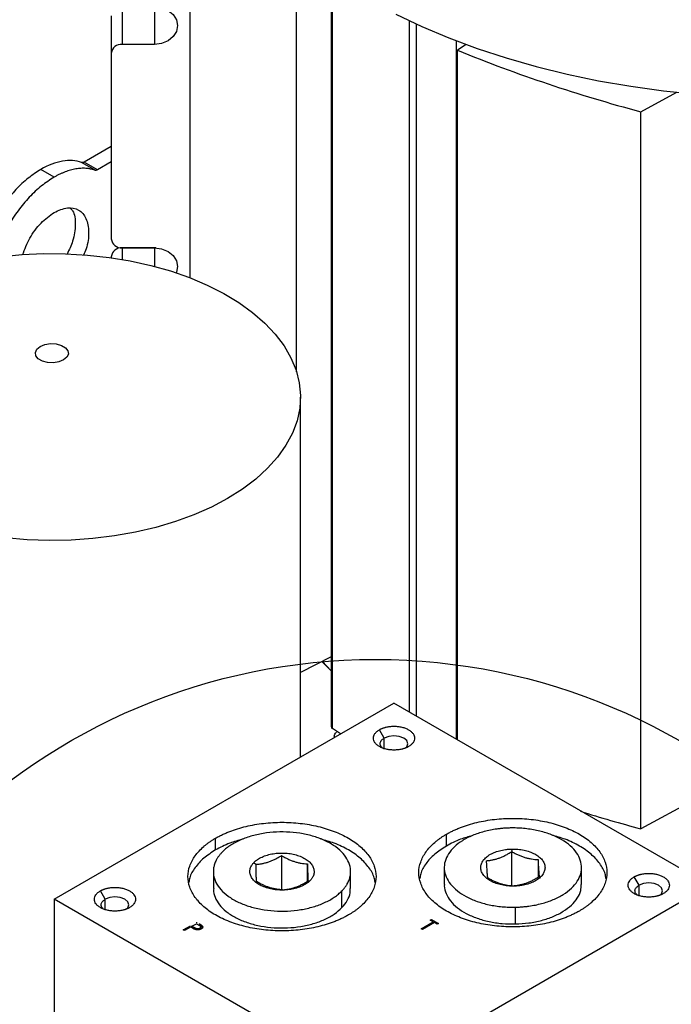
# Model space of a CAD drawing. Header units: inches. Extents: x 3 to 150, y 3 to 116.
# Tile 54 of 58: x 130.92 to 135.67, y 90.36 to 97.53. Entities that reach past the tile are written whole.
import ezdxf

# ---------------------------------------------------------------- set-up
doc = ezdxf.new("R2010")
doc.units = ezdxf.units.IN
doc.header["$LTSCALE"] = 14
doc.header["$MEASUREMENT"] = 0
doc.layers.add('TEXT', color=140, linetype='Continuous', lineweight=25)

msp = doc.modelspace()

# ---------------------------------------------------------------- linework, layer by layer
for p, q in [((132.1637, 95.6506), (132.1637, 98.7556)), ((132.9396, 94.9659), (132.9396, 97.9852)), ((133.1922, 97.8462), (133.1922, 92.3811)), ((133.2013, 92.3666), (133.2013, 97.84)), ((131.5899, 97.5595), (131.5899, 97.2868)), ((131.6686, 97.6238), (131.6686, 97.3511)), ((131.9048, 97.6238), (131.9048, 97.3511)), ((133.7633, 92.486), (133.7633, 97.5217)), ((133.8145, 92.4565), (133.8145, 97.498)), ((131.9048, 97.3511), (131.6686, 97.3511)), ((134.1052, 92.2886), (134.1052, 97.3762)), ((134.1764, 97.3495), (134.1128, 97.308)), ((131.5899, 97.2868), (131.5899, 95.9334)), ((134.1128, 92.2843), (134.1128, 97.308)), ((135.4473, 96.86), (135.7107, 97.0018)), ((135.4473, 91.6361), (135.4473, 96.86)), ((131.5899, 96.608), (131.3914, 96.4933)), ((131.4714, 96.434), (131.3739, 96.4903)), ((131.4889, 96.437), (131.3914, 96.4933)), ((131.5899, 96.4954), (131.4889, 96.437)), ((131.1738, 96.3834), (131.0764, 96.4397)), ((131.6686, 95.8691), (131.9048, 95.8691)), ((131.9048, 95.8686), (131.6686, 95.8686)), ((131.6686, 95.8686), (131.6686, 95.7844)), ((131.9151, 95.8688), (131.9048, 95.8686)), ((131.9048, 95.8686), (131.9048, 95.7337)), ((131.5899, 95.8043), (131.5899, 95.7966)), ((132.9679, 92.1582), (132.9679, 94.7817)), ((133.1922, 92.89), (132.9679, 92.7757)), ((133.1922, 92.7868), (133.1234, 92.855)), ((133.1922, 92.787), (133.1274, 92.857)), ((131.1747, 91.123), (133.6496, 92.5517)), ((135.9477, 91.225), (133.6496, 92.5517)), ((133.2598, 92.3268), (133.2013, 92.3666)), ((133.5785, 92.2971), (133.5435, 92.3578)), ((133.2146, 92.3119), (133.2146, 92.3005)), ((133.5785, 92.2173), (133.5785, 92.2971)), ((135.9867, 91.9263), (135.4473, 91.6361)), ((132.3492, 91.4818), (132.3492, 91.5675)), ((134.0314, 91.5107), (134.0314, 91.5965)), ((134.5066, 91.4886), (134.5073, 91.4702)), ((134.5073, 91.2172), (134.5073, 91.4702)), ((132.6291, 91.3903), (132.6444, 91.3772)), ((132.8302, 91.4413), (132.8302, 91.1883)), ((134.6989, 91.412), (134.6989, 91.2828)), ((132.3336, 91.3246), (132.3336, 91.2021)), ((133.0194, 91.2539), (133.0194, 91.3805)), ((133.3336, 91.2021), (133.3336, 91.3246)), ((134.0158, 91.3536), (134.0158, 91.2311)), ((135.0158, 91.2311), (135.0158, 91.3536)), ((133.0227, 91.2556), (133.038, 91.2589)), ((135.4347, 91.2256), (135.3997, 91.2862)), ((131.5456, 91.1236), (131.5106, 91.1842)), ((133.2704, 91.0617), (133.2704, 91.1842)), ((133.4728, 89.7963), (135.9477, 91.225)), ((134.5243, 91.2205), (134.5249, 91.2186)), ((135.4347, 91.1458), (135.4347, 91.2256)), ((131.1747, 91.123), (131.1747, 90.1196)), ((133.4728, 89.7963), (131.1747, 91.123)), ((131.5456, 91.0482), (131.5456, 91.1236)), ((134.5353, 90.9427), (134.5353, 91.0652)), ((133.8475, 90.9072), (133.9349, 90.9577)), ((133.9137, 90.97), (133.9237, 90.9757)), ((133.9349, 90.9577), (133.9137, 90.97)), ((133.9237, 90.9757), (133.9749, 90.9462)), ((133.9237, 90.9757), (133.9237, 90.9676)), ((133.9349, 90.9577), (133.9349, 90.9495)), ((132.1135, 90.8994), (132.1659, 90.9297)), ((132.1222, 90.8944), (132.1135, 90.8994)), ((132.1672, 90.9203), (132.1222, 90.8944)), ((132.1742, 90.9163), (132.1672, 90.9203)), ((132.1772, 90.9261), (132.2097, 90.9448)), ((132.194, 90.9161), (132.1772, 90.9261)), ((132.1772, 90.9179), (132.1772, 90.9261)), ((132.194, 90.908), (132.1772, 90.9179)), ((132.194, 90.908), (132.194, 90.9161)), ((132.2097, 90.9448), (132.2275, 90.9346)), ((132.2109, 90.9557), (132.2109, 90.9475)), ((132.23, 90.9446), (132.23, 90.9365)), ((132.236, 90.9028), (132.236, 90.911)), ((132.2423, 90.9206), (132.2423, 90.9212)), ((132.2423, 90.913), (132.2423, 90.9198)), ((132.2508, 90.931), (132.2508, 90.9228)), ((132.2508, 90.9228), (132.255, 90.9167)), ((133.8562, 90.9022), (133.8475, 90.9072)), ((133.9436, 90.9526), (133.8562, 90.9022)), ((133.9649, 90.9404), (133.9436, 90.9526)), ((133.9749, 90.9462), (133.9649, 90.9404))]:
    msp.add_line(p, q)
at = {"flags": 128}
for points in [[(131.9048, 97.6243), (131.9565, 97.6176), (132.0032, 97.5982), (132.0402, 97.568), (132.064, 97.5299), (132.0722, 97.4877), (132.064, 97.4455), (132.0402, 97.4074), (132.0032, 97.3772), (131.9565, 97.3577), (131.9048, 97.3511)], [(133.6636, 97.5701), (133.8526, 97.4808), (134.0499, 97.3977), (134.2551, 97.3213), (134.4675, 97.2517), (134.6863, 97.1891), (134.911, 97.1338), (135.1406, 97.0859), (135.3746, 97.0455), (135.6122, 97.0129), (135.8526, 96.9881)], [(131.9048, 95.8691), (131.9565, 95.8624), (132.0032, 95.843), (132.0402, 95.8127), (132.064, 95.7747), (132.0722, 95.7324), (132.064, 95.6902), (132.0626, 95.6869)], [(130.7797, 95.8039), (130.9376, 95.8192), (131.0973, 95.8263), (131.2575, 95.8253), (131.4169, 95.8161), (131.5742, 95.7988), (131.7283, 95.7736), (131.8779, 95.7406), (132.0219, 95.7), (132.1591, 95.6523), (132.2885, 95.5978), (132.409, 95.5369), (132.5197, 95.4701), (132.6198, 95.3979), (132.7084, 95.3209), (132.7849, 95.2396), (132.8486, 95.1548), (132.8991, 95.0671), (132.936, 94.9771), (132.959, 94.8856), (132.9678, 94.7933), (132.9625, 94.7008), (132.9431, 94.6091), (132.9096, 94.5186), (132.8625, 94.4303), (132.802, 94.3446), (132.7287, 94.2624), (132.643, 94.1843), (132.5458, 94.1108), (132.4376, 94.0426)], [(131.2428, 95.0517), (131.2085, 95.0379), (131.1679, 95.0316), (131.1261, 95.0337), (131.0881, 95.0439), (131.0584, 95.0611), (131.0407, 95.083), (131.037, 95.1071), (131.0479, 95.1305), (131.072, 95.1504), (131.1063, 95.1643), (131.1469, 95.1706), (131.1887, 95.1684), (131.2267, 95.1582), (131.2564, 95.1411), (131.2741, 95.1191), (131.2778, 95.095), (131.2669, 95.0716), (131.2428, 95.0517)], [(132.4376, 94.0426), (132.3195, 93.9802), (132.1922, 93.9241), (132.0569, 93.8746), (131.9145, 93.8323), (131.7662, 93.7974), (131.6131, 93.7701), (131.4564, 93.7509), (131.2975, 93.7396), (131.1374, 93.7366), (130.9774, 93.7417), (130.8189, 93.7549)], [(133.7347, 92.2272), (133.7424, 92.2339), (133.7501, 92.2561), (133.7424, 92.2783), (133.7206, 92.2971), (133.688, 92.3097), (133.6496, 92.3141), (133.6111, 92.3097), (133.5785, 92.2971), (133.5785, 92.2971)], [(135.5908, 91.1557), (135.5986, 91.1624), (135.6062, 91.1846), (135.5986, 91.2068), (135.5768, 91.2256), (135.5442, 91.2382), (135.5057, 91.2426), (135.4673, 91.2382), (135.4347, 91.2256), (135.4347, 91.2256)], [(131.7017, 91.0536), (131.7095, 91.0603), (131.7171, 91.0825), (131.7095, 91.1047), (131.6877, 91.1236), (131.6551, 91.1361), (131.6166, 91.1406), (131.5782, 91.1361), (131.5456, 91.1236), (131.5456, 91.1236)]]:
    msp.add_lwpolyline(points, dxfattribs=at)
for centre, radius, start, end in [((131.662, 97.2787), 0.0726, 84.81742, 173.64866), ((138.3387, 107.6864), 11.2059, 247.845, 255.04727), ((131.662, 95.9414), 0.0726, 186.35134, 275.18258), ((131.662, 95.7962), 0.0726, 84.81742, 173.64866), ((133.2105, 92.3825), 0.0183, 184.19331, 239.798), ((138.5383, 103.1323), 11.9045, 252.74587, 254.95094)]:
    msp.add_arc(centre, radius, start, end)
for points, knots in [([(131.3739, 96.4903), (131.3322, 96.5051), (131.2847, 96.5082), (131.1836, 96.491), (131.13, 96.4707), (131.0764, 96.4397)], [0, 0, 0, 0, 0.5, 0.5, 1, 1, 1, 1]), ([(131.3914, 96.4933), (131.3907, 96.4928), (131.3891, 96.492), (131.3867, 96.491), (131.3844, 96.4902), (131.3814, 96.4895), (131.3778, 96.4893), (131.3752, 96.4899), (131.3739, 96.4903)], [0, 0, 0, 0, 0.125356, 0.249905, 0.374557, 0.50022, 0.749906, 1, 1, 1, 1]), ([(131.0764, 96.4397), (131.0454, 96.4197), (130.9835, 96.3798), (130.8941, 96.2957), (130.8119, 96.1976), (130.7396, 96.0873), (130.681, 95.9699), (130.6408, 95.8646), (130.6279, 95.8014), (130.623, 95.7774)], [0, 0, 0, 0, 0.151256, 0.302513, 0.453769, 0.605026, 0.756282, 0.907539, 1, 1, 1, 1]), ([(131.4714, 96.434), (131.4684, 96.4351), (131.4624, 96.4371), (131.4532, 96.4397), (131.4438, 96.442), (131.4343, 96.4439), (131.4246, 96.4455), (131.4148, 96.4467), (131.3965, 96.4483), (131.3691, 96.4484), (131.3318, 96.4441), (131.2933, 96.4355), (131.2605, 96.4247), (131.234, 96.4139), (131.214, 96.4048), (131.1939, 96.3948), (131.1805, 96.3872), (131.1738, 96.3834)], [0, 0, 0, 0, 0.035767, 0.071482, 0.107168, 0.142846, 0.178536, 0.214259, 0.250038, 0.374998, 0.500006, 0.624967, 0.749975, 0.812529, 0.874975, 0.937428, 1, 1, 1, 1]), ([(131.4889, 96.437), (131.4881, 96.4366), (131.4865, 96.4357), (131.4842, 96.4347), (131.4819, 96.4339), (131.4788, 96.4333), (131.4752, 96.433), (131.4727, 96.4337), (131.4714, 96.434)], [0, 0, 0, 0, 0.125356, 0.249905, 0.374557, 0.50022, 0.749906, 1, 1, 1, 1]), ([(131.1738, 96.3834), (131.1428, 96.3635), (131.0809, 96.3236), (130.9916, 96.2394), (130.9092, 96.1413), (130.8373, 96.0311), (130.7777, 95.9145), (130.751, 95.8353), (130.7379, 95.7963)], [0, 0, 0, 0, 0.167347, 0.334693, 0.50204, 0.669387, 0.836733, 1, 1, 1, 1]), ([(130.9441, 95.8173), (130.9597, 95.8585), (130.9913, 95.9422), (131.0761, 96.0564), (131.1414, 96.103), (131.174, 96.1263)], [0, 0, 0, 0, 0.327435, 0.663717, 1, 1, 1, 1]), ([(131.174, 96.1263), (131.2068, 96.141), (131.2724, 96.1702), (131.3558, 96.1516), (131.412, 96.0881), (131.4299, 95.986), (131.4197, 95.8871), (131.3934, 95.8305), (131.3864, 95.8157)], [0, 0, 0, 0, 0.186683, 0.373367, 0.56005, 0.746733, 0.933417, 1, 1, 1, 1]), ([(131.293, 96.1553), (131.2984, 96.1499), (131.323, 96.1249), (131.3316, 96.0402), (131.3184, 95.9274), (131.2829, 95.8542), (131.2678, 95.8229)], [0, 0, 0, 0, 0.0920872, 0.4224816, 0.7528761, 1, 1, 1, 1]), ([(133.2149, 92.3119), (133.2154, 92.3166), (133.2165, 92.3265), (133.2257, 92.3349), (133.2305, 92.3393)], [0, 0, 0, 0, 0.4782136, 1, 1, 1, 1]), ([(133.7556, 92.2353), (133.7539, 92.2343), (133.7503, 92.2323), (133.7447, 92.2296), (133.739, 92.2269), (133.733, 92.2245), (133.7268, 92.2222), (133.7204, 92.2202), (133.7138, 92.2182), (133.7003, 92.2148), (133.679, 92.211), (133.6496, 92.2094), (133.6201, 92.211), (133.5918, 92.216), (133.5657, 92.224), (133.5429, 92.2349), (133.524, 92.2481), (133.5101, 92.2632), (133.5015, 92.2795), (133.4986, 92.2965), (133.5015, 92.3135), (133.5087, 92.3272), (133.5171, 92.3374), (133.5246, 92.3447), (133.5334, 92.3516), (133.5401, 92.3557), (133.5435, 92.3578)], [0, 0, 0, 0, 0.015771, 0.03143, 0.047014, 0.062561, 0.07811, 0.093698, 0.109364, 0.125146, 0.187601, 0.250103, 0.312559, 0.375061, 0.437516, 0.500018, 0.562474, 0.624976, 0.687431, 0.749933, 0.812389, 0.874891, 0.906312, 0.937434, 0.968561, 1, 1, 1, 1]), ([(133.5435, 92.3578), (133.5453, 92.3588), (133.5488, 92.3608), (133.5544, 92.3635), (133.5602, 92.3661), (133.5662, 92.3686), (133.5724, 92.3708), (133.5788, 92.3729), (133.5854, 92.3748), (133.5989, 92.3783), (133.6201, 92.3821), (133.6496, 92.3837), (133.679, 92.3821), (133.7073, 92.377), (133.7335, 92.369), (133.7563, 92.3582), (133.7751, 92.345), (133.789, 92.3299), (133.7977, 92.3136), (133.8005, 92.2965), (133.7977, 92.2795), (133.7905, 92.2659), (133.7821, 92.2556), (133.7745, 92.2484), (133.7658, 92.2415), (133.759, 92.2374), (133.7556, 92.2353)], [0, 0, 0, 0, 0.015771, 0.03143, 0.047014, 0.062561, 0.07811, 0.093698, 0.109364, 0.125146, 0.187601, 0.250103, 0.312559, 0.375061, 0.437516, 0.500018, 0.562474, 0.624976, 0.687431, 0.749933, 0.812389, 0.874891, 0.906312, 0.937434, 0.968561, 1, 1, 1, 1]), ([(133.5645, 92.2272), (133.5617, 92.2294), (133.5511, 92.2377), (133.5471, 92.2562), (133.5537, 92.2791), (133.5702, 92.2911), (133.5785, 92.2971)], [0, 0, 0, 0, 0.106036, 0.404024, 0.702012, 1, 1, 1, 1]), ([(132.3492, 91.5675), (132.3532, 91.5698), (132.3612, 91.5743), (132.3735, 91.5809), (132.3861, 91.5873), (132.399, 91.5936), (132.4121, 91.5996), (132.4255, 91.6055), (132.4391, 91.6112), (132.4668, 91.6222), (132.5101, 91.6372), (132.571, 91.6538), (132.6344, 91.6669), (132.7214, 91.6795), (132.8336, 91.6859), (132.9681, 91.6782), (133.0974, 91.6556), (133.2166, 91.6188), (133.3211, 91.5693), (133.4068, 91.509), (133.4705, 91.4402), (133.5097, 91.3655), (133.523, 91.2879), (133.5119, 91.2231), (133.4902, 91.1729), (133.4675, 91.1363), (133.4387, 91.1012), (133.411, 91.0745), (133.3879, 91.0554), (133.3717, 91.043), (133.3546, 91.031), (133.3368, 91.0194), (133.3242, 91.012), (133.3179, 91.0082)], [0, 0, 0, 0, 0.0078364, 0.015659, 0.0234725, 0.0312815, 0.0390909, 0.0469053, 0.0547294, 0.0625681, 0.0938353, 0.1251126, 0.1563798, 0.1876571, 0.2501259, 0.3125947, 0.3750636, 0.4375324, 0.5000012, 0.56247, 0.6249388, 0.6874076, 0.7498765, 0.8123453, 0.8436125, 0.8748898, 0.906157, 0.9374343, 0.9499652, 0.9624679, 0.9749616, 0.9874659, 1, 1, 1, 1]), ([(134.0314, 91.5965), (134.0354, 91.5987), (134.0434, 91.6033), (134.0557, 91.6099), (134.0683, 91.6163), (134.0812, 91.6226), (134.0943, 91.6286), (134.1077, 91.6345), (134.1213, 91.6402), (134.149, 91.6512), (134.1924, 91.6662), (134.2532, 91.6828), (134.3166, 91.6959), (134.4036, 91.7085), (134.5158, 91.7148), (134.6503, 91.7072), (134.7796, 91.6845), (134.8988, 91.6478), (135.0033, 91.5983), (135.089, 91.538), (135.1527, 91.4692), (135.192, 91.3945), (135.2052, 91.3169), (135.1941, 91.2521), (135.1724, 91.2019), (135.1497, 91.1653), (135.1209, 91.1301), (135.0932, 91.1035), (135.0701, 91.0843), (135.0539, 91.072), (135.0368, 91.06), (135.019, 91.0483), (135.0064, 91.0409), (135.0002, 91.0372)], [0, 0, 0, 0, 0.0078364, 0.015659, 0.0234725, 0.0312815, 0.0390909, 0.0469053, 0.0547294, 0.0625681, 0.0938353, 0.1251126, 0.1563798, 0.1876571, 0.2501259, 0.3125947, 0.3750636, 0.4375324, 0.5000012, 0.56247, 0.6249388, 0.6874076, 0.7498765, 0.8123453, 0.8436125, 0.8748898, 0.906157, 0.9374343, 0.9499652, 0.9624679, 0.9749616, 0.9874659, 1, 1, 1, 1]), ([(133.2704, 91.1842), (133.2727, 91.1866), (133.2772, 91.1913), (133.2834, 91.1986), (133.2894, 91.2059), (133.295, 91.2133), (133.3002, 91.2208), (133.3051, 91.2284), (133.3133, 91.2425), (133.323, 91.2633), (133.3311, 91.2913), (133.3343, 91.3196), (133.3322, 91.3574), (133.3176, 91.4042), (133.2814, 91.4571), (133.228, 91.505), (133.1595, 91.546), (133.0784, 91.5784), (132.9879, 91.6011), (132.8915, 91.6132), (132.7929, 91.6142), (132.6958, 91.604), (132.6193, 91.5866), (132.5625, 91.5677), (132.5226, 91.5512), (132.4856, 91.5325), (132.4576, 91.5153), (132.437, 91.5006), (132.4225, 91.4891), (132.409, 91.4773), (132.4008, 91.4691), (132.3967, 91.465)], [0, 0, 0, 0, 0.008954, 0.017891, 0.026818, 0.035743, 0.044671, 0.05361, 0.062568, 0.093833, 0.125112, 0.156378, 0.187657, 0.250126, 0.312595, 0.375064, 0.437533, 0.500002, 0.562471, 0.62494, 0.687409, 0.749878, 0.812347, 0.843612, 0.874892, 0.906157, 0.937436, 0.953094, 0.968715, 0.984338, 1, 1, 1, 1]), ([(134.4962, 91.642), (134.4915, 91.6419), (134.4822, 91.6416), (134.4682, 91.641), (134.4543, 91.6401), (134.4404, 91.639), (134.4266, 91.6377), (134.4128, 91.6361), (134.3877, 91.6328), (134.3518, 91.6268), (134.3062, 91.6162), (134.2626, 91.603), (134.2078, 91.5824), (134.1463, 91.5508), (134.0868, 91.5054), (134.0437, 91.4542), (134.0188, 91.3991), (134.0129, 91.3422), (134.0265, 91.2858), (134.0588, 91.232), (134.1086, 91.1829), (134.1741, 91.1403), (134.2397, 91.1116), (134.2972, 91.0935), (134.3424, 91.0824), (134.3893, 91.0739), (134.4294, 91.069), (134.4618, 91.0665), (134.4863, 91.0653), (134.5108, 91.0648), (134.5272, 91.0651), (134.5353, 91.0652)], [0, 0, 0, 0, 0.008954, 0.017891, 0.026818, 0.035743, 0.044671, 0.05361, 0.062568, 0.093833, 0.125112, 0.156378, 0.187657, 0.250126, 0.312595, 0.375064, 0.437533, 0.500002, 0.562471, 0.62494, 0.687409, 0.749878, 0.812347, 0.843612, 0.874892, 0.906157, 0.937436, 0.953094, 0.968715, 0.984338, 1, 1, 1, 1]), ([(134.5353, 91.0652), (134.54, 91.0653), (134.5494, 91.0656), (134.5634, 91.0662), (134.5773, 91.0671), (134.5912, 91.0682), (134.605, 91.0695), (134.6188, 91.0711), (134.6438, 91.0744), (134.6798, 91.0804), (134.7254, 91.091), (134.769, 91.1041), (134.8238, 91.1248), (134.8853, 91.1564), (134.9448, 91.2018), (134.9879, 91.253), (135.0128, 91.3081), (135.0186, 91.365), (135.0051, 91.4214), (134.9728, 91.4752), (134.9229, 91.5243), (134.8574, 91.5669), (134.7918, 91.5956), (134.7344, 91.6137), (134.6892, 91.6248), (134.6423, 91.6333), (134.6022, 91.6382), (134.5698, 91.6407), (134.5453, 91.6418), (134.5208, 91.6424), (134.5044, 91.6421), (134.4962, 91.642)], [0, 0, 0, 0, 0.0089542, 0.0178913, 0.0268184, 0.0357426, 0.0446708, 0.0536102, 0.0625677, 0.0938332, 0.1251124, 0.1563779, 0.1876571, 0.2501261, 0.3125951, 0.3750641, 0.4375331, 0.5000021, 0.5624711, 0.6249401, 0.687409, 0.749878, 0.812347, 0.8436124, 0.8748917, 0.9061571, 0.9374364, 0.9530936, 0.9687147, 0.9843376, 1, 1, 1, 1]), ([(133.3179, 91.0082), (133.3139, 91.006), (133.306, 91.0014), (133.2936, 90.9948), (133.281, 90.9884), (133.2682, 90.9822), (133.2551, 90.9761), (133.2417, 90.9702), (133.2281, 90.9645), (133.2003, 90.9536), (133.157, 90.9386), (133.0961, 90.9219), (133.0327, 90.9088), (132.9457, 90.8963), (132.8336, 90.8899), (132.6991, 90.8975), (132.5698, 90.9202), (132.4506, 90.957), (132.3461, 91.0064), (132.2604, 91.0668), (132.1966, 91.1356), (132.1574, 91.2102), (132.1442, 91.2879), (132.1552, 91.3526), (132.177, 91.4028), (132.1997, 91.4394), (132.2285, 91.4746), (132.2562, 91.5013), (132.2793, 91.5204), (132.2955, 91.5328), (132.3126, 91.5447), (132.3304, 91.5564), (132.3429, 91.5638), (132.3492, 91.5675)], [0, 0, 0, 0, 0.0078364, 0.015659, 0.0234725, 0.0312815, 0.0390909, 0.0469053, 0.0547294, 0.0625681, 0.0938353, 0.1251126, 0.1563798, 0.1876571, 0.2501259, 0.3125947, 0.3750636, 0.4375324, 0.5000012, 0.56247, 0.6249388, 0.6874076, 0.7498765, 0.8123453, 0.8436125, 0.8748898, 0.906157, 0.9374343, 0.9499652, 0.9624679, 0.9749616, 0.9874659, 1, 1, 1, 1]), ([(132.55, 91.5609), (132.5168, 91.5517), (132.443, 91.5312), (132.3825, 91.4993), (132.3492, 91.4818)], [0, 0, 0, 0, 0.450245, 1, 1, 1, 1]), ([(133.5113, 91.245), (133.5098, 91.2565), (133.5052, 91.2938), (133.4696, 91.3544), (133.4071, 91.4233), (133.3208, 91.4833), (133.2229, 91.5312), (133.1488, 91.552), (133.1149, 91.5615)], [0, 0, 0, 0, 0.084121, 0.273441, 0.462762, 0.652083, 0.841404, 1, 1, 1, 1]), ([(135.0002, 91.0372), (134.9962, 91.035), (134.9882, 91.0304), (134.9758, 91.0238), (134.9632, 91.0174), (134.9504, 91.0111), (134.9373, 91.0051), (134.9239, 90.9992), (134.9103, 90.9935), (134.8825, 90.9825), (134.8392, 90.9675), (134.7784, 90.9509), (134.715, 90.9378), (134.6279, 90.9252), (134.5158, 90.9189), (134.3813, 90.9265), (134.252, 90.9492), (134.1328, 90.9859), (134.0283, 91.0354), (133.9426, 91.0957), (133.8788, 91.1645), (133.8396, 91.2392), (133.8264, 91.3168), (133.8374, 91.3816), (133.8592, 91.4318), (133.8819, 91.4684), (133.9107, 91.5036), (133.9384, 91.5302), (133.9615, 91.5494), (133.9777, 91.5617), (133.9948, 91.5737), (134.0126, 91.5854), (134.0251, 91.5928), (134.0314, 91.5965)], [0, 0, 0, 0, 0.007836, 0.015659, 0.023472, 0.031282, 0.039091, 0.046905, 0.054729, 0.062568, 0.093835, 0.125113, 0.15638, 0.187657, 0.250126, 0.312595, 0.375064, 0.437532, 0.500001, 0.56247, 0.624939, 0.687408, 0.749876, 0.812345, 0.843612, 0.87489, 0.906157, 0.937434, 0.949965, 0.962468, 0.974962, 0.987466, 1, 1, 1, 1]), ([(134.2197, 91.586), (134.1908, 91.5779), (134.1214, 91.5585), (134.0646, 91.5284), (134.0314, 91.5107)], [0, 0, 0, 0, 0.416303, 1, 1, 1, 1]), ([(135.1935, 91.274), (135.192, 91.2855), (135.1874, 91.3228), (135.1518, 91.3833), (135.0893, 91.4523), (135.003, 91.5123), (134.9061, 91.5598), (134.833, 91.5804), (134.8002, 91.5896)], [0, 0, 0, 0, 0.084536, 0.274792, 0.465048, 0.655304, 0.84556, 1, 1, 1, 1]), ([(132.3492, 91.4818), (132.3192, 91.4624), (132.2593, 91.4237), (132.1978, 91.3542), (132.162, 91.2938), (132.1573, 91.2565), (132.1559, 91.245)], [0, 0, 0, 0, 0.290332, 0.580665, 0.870997, 1, 1, 1, 1]), ([(132.3967, 91.465), (132.3945, 91.4627), (132.39, 91.4579), (132.3837, 91.4507), (132.3778, 91.4434), (132.3722, 91.4359), (132.367, 91.4284), (132.3621, 91.4208), (132.3539, 91.4068), (132.3441, 91.3859), (132.3361, 91.3579), (132.3328, 91.3296), (132.3349, 91.2918), (132.3496, 91.2451), (132.3858, 91.1921), (132.4392, 91.1442), (132.5077, 91.1032), (132.5888, 91.0708), (132.6793, 91.0481), (132.7757, 91.036), (132.8743, 91.0351), (132.9714, 91.0452), (133.0479, 91.0626), (133.1046, 91.0815), (133.1446, 91.098), (133.1816, 91.1167), (133.2096, 91.134), (133.2302, 91.1486), (133.2446, 91.1601), (133.2582, 91.1719), (133.2663, 91.1801), (133.2704, 91.1842)], [0, 0, 0, 0, 0.008954, 0.017891, 0.026818, 0.035743, 0.044671, 0.05361, 0.062568, 0.093833, 0.125112, 0.156378, 0.187657, 0.250126, 0.312595, 0.375064, 0.437533, 0.500002, 0.562471, 0.62494, 0.687409, 0.749878, 0.812347, 0.843612, 0.874892, 0.906157, 0.937436, 0.953094, 0.968715, 0.984338, 1, 1, 1, 1]), ([(132.6291, 91.3903), (132.6307, 91.3919), (132.6337, 91.3949), (132.6386, 91.3994), (132.6439, 91.4038), (132.6494, 91.408), (132.6581, 91.4142), (132.6707, 91.4219), (132.688, 91.4307), (132.7067, 91.4384), (132.7333, 91.4472), (132.7691, 91.4554), (132.8145, 91.4601), (132.8607, 91.4597), (132.9058, 91.454), (132.9481, 91.4434), (132.9861, 91.4282), (133.0182, 91.409), (133.0432, 91.3866), (133.0601, 91.3618), (133.0669, 91.34), (133.0679, 91.3223), (133.0664, 91.309), (133.0626, 91.2959), (133.0573, 91.2845), (133.0513, 91.2748), (133.0452, 91.2667), (133.0404, 91.2615), (133.038, 91.2589)], [0, 0, 0, 0, 0.012528, 0.025029, 0.037523, 0.050029, 0.062566, 0.093824, 0.125111, 0.156369, 0.187656, 0.250126, 0.312595, 0.375065, 0.437534, 0.500003, 0.562473, 0.624942, 0.687412, 0.749881, 0.812351, 0.843608, 0.874896, 0.906153, 0.937441, 0.958302, 0.979125, 1, 1, 1, 1]), ([(134.0314, 91.5107), (134.0014, 91.4914), (133.9415, 91.4527), (133.88, 91.3832), (133.8442, 91.3228), (133.8395, 91.2855), (133.8381, 91.274)], [0, 0, 0, 0, 0.290332, 0.580665, 0.870997, 1, 1, 1, 1]), ([(134.5249, 91.2186), (134.5219, 91.2186), (134.5158, 91.2185), (134.5066, 91.2186), (134.4974, 91.2189), (134.4883, 91.2194), (134.4746, 91.2205), (134.4566, 91.2227), (134.4346, 91.2267), (134.4135, 91.2319), (134.3866, 91.2404), (134.3559, 91.2538), (134.3252, 91.2737), (134.3019, 91.2967), (134.2868, 91.3219), (134.2805, 91.3483), (134.2832, 91.3749), (134.2948, 91.4007), (134.315, 91.4246), (134.3429, 91.4459), (134.3717, 91.4607), (134.3973, 91.4703), (134.4177, 91.4765), (134.439, 91.4814), (134.4587, 91.4848), (134.4762, 91.4868), (134.4913, 91.4881), (134.5015, 91.4884), (134.5066, 91.4886)], [0, 0, 0, 0, 0.012528, 0.025029, 0.037523, 0.050029, 0.062566, 0.093824, 0.125111, 0.156369, 0.187656, 0.250126, 0.312595, 0.375065, 0.437534, 0.500003, 0.562473, 0.624942, 0.687412, 0.749881, 0.812351, 0.843608, 0.874896, 0.906153, 0.937441, 0.958302, 0.979125, 1, 1, 1, 1]), ([(134.3242, 91.4036), (134.3281, 91.4039), (134.3357, 91.4046), (134.3472, 91.4061), (134.3584, 91.4079), (134.3735, 91.4108), (134.3925, 91.4154), (134.4156, 91.4229), (134.4388, 91.4322), (134.4617, 91.4433), (134.4846, 91.456), (134.4996, 91.4654), (134.5073, 91.4702)], [0, 0, 0, 0, 0.065155, 0.128453, 0.189947, 0.249698, 0.376551, 0.499064, 0.622647, 0.749705, 0.870746, 1, 1, 1, 1]), ([(134.5066, 91.4886), (134.5097, 91.4886), (134.5158, 91.4887), (134.525, 91.4886), (134.5342, 91.4883), (134.5433, 91.4878), (134.557, 91.4867), (134.575, 91.4845), (134.5969, 91.4805), (134.6181, 91.4753), (134.645, 91.4668), (134.6757, 91.4534), (134.7063, 91.4335), (134.7297, 91.4105), (134.7448, 91.3853), (134.7511, 91.3589), (134.7484, 91.3323), (134.7367, 91.3065), (134.7166, 91.2825), (134.6887, 91.2613), (134.6599, 91.2465), (134.6343, 91.2369), (134.6139, 91.2307), (134.5926, 91.2258), (134.5729, 91.2224), (134.5554, 91.2204), (134.5402, 91.2191), (134.53, 91.2188), (134.5249, 91.2186)], [0, 0, 0, 0, 0.012528, 0.025029, 0.037523, 0.050029, 0.062566, 0.093824, 0.125111, 0.156369, 0.187656, 0.250126, 0.312595, 0.375065, 0.437534, 0.500003, 0.562473, 0.624942, 0.687412, 0.749881, 0.812351, 0.843608, 0.874896, 0.906153, 0.937441, 0.958302, 0.979125, 1, 1, 1, 1]), ([(134.5073, 91.4702), (134.5114, 91.468), (134.5194, 91.4634), (134.5314, 91.4571), (134.5431, 91.4513), (134.5589, 91.4438), (134.5788, 91.4355), (134.603, 91.4272), (134.6272, 91.4208), (134.6511, 91.4162), (134.6752, 91.4133), (134.6908, 91.4124), (134.6989, 91.412)], [0, 0, 0, 0, 0.065155, 0.128453, 0.189947, 0.249698, 0.376551, 0.499064, 0.622647, 0.749705, 0.870746, 1, 1, 1, 1]), ([(133.038, 91.2589), (133.0365, 91.2574), (133.0335, 91.2543), (133.0285, 91.2498), (133.0233, 91.2455), (133.0178, 91.2412), (133.009, 91.2351), (132.9964, 91.2273), (132.9791, 91.2186), (132.9604, 91.2108), (132.9339, 91.202), (132.8981, 91.1939), (132.8526, 91.1891), (132.8065, 91.1896), (132.7614, 91.1952), (132.719, 91.2058), (132.6811, 91.221), (132.649, 91.2402), (132.624, 91.2626), (132.6071, 91.2874), (132.6002, 91.3093), (132.5992, 91.3269), (132.6008, 91.3402), (132.6045, 91.3533), (132.6098, 91.3647), (132.6159, 91.3744), (132.6219, 91.3825), (132.6267, 91.3877), (132.6291, 91.3903)], [0, 0, 0, 0, 0.0125278, 0.025029, 0.0375229, 0.0500289, 0.0625662, 0.0938239, 0.1251113, 0.156369, 0.1876564, 0.2501258, 0.3125952, 0.3750647, 0.4375341, 0.5000035, 0.5624729, 0.6249423, 0.6874117, 0.7498812, 0.8123506, 0.8436083, 0.8748957, 0.9061535, 0.9374408, 0.9583023, 0.9791254, 1, 1, 1, 1]), ([(132.6444, 91.3772), (132.6484, 91.3775), (132.6561, 91.3781), (132.6677, 91.3794), (132.6791, 91.381), (132.6944, 91.3837), (132.7138, 91.3881), (132.7372, 91.3952), (132.7607, 91.4043), (132.7839, 91.415), (132.8072, 91.4274), (132.8224, 91.4366), (132.8302, 91.4413)], [0, 0, 0, 0, 0.065155, 0.128453, 0.189947, 0.249698, 0.376551, 0.499064, 0.622647, 0.749705, 0.870746, 1, 1, 1, 1]), ([(132.8302, 91.4413), (132.8342, 91.439), (132.8422, 91.4344), (132.854, 91.4279), (132.8655, 91.4219), (132.8811, 91.4143), (132.9008, 91.4056), (132.9247, 91.397), (132.9486, 91.3902), (132.9722, 91.3854), (132.9959, 91.3821), (133.0114, 91.3811), (133.0194, 91.3805)], [0, 0, 0, 0, 0.065279, 0.128498, 0.189709, 0.248971, 0.376085, 0.499881, 0.622794, 0.749148, 0.870451, 1, 1, 1, 1]), ([(134.3327, 91.2787), (134.3325, 91.2803), (134.3321, 91.2835), (134.3316, 91.2886), (134.3311, 91.294), (134.3304, 91.3016), (134.3295, 91.3124), (134.3284, 91.3272), (134.3274, 91.3439), (134.3263, 91.3623), (134.3252, 91.3822), (134.3246, 91.3963), (134.3242, 91.4036)], [0, 0, 0, 0, 0.065798, 0.129507, 0.191181, 0.25088, 0.377138, 0.500147, 0.623846, 0.751057, 0.87146, 1, 1, 1, 1]), ([(134.6989, 91.412), (134.6991, 91.4083), (134.6994, 91.401), (134.7, 91.3905), (134.7005, 91.3806), (134.7012, 91.3677), (134.7021, 91.3524), (134.7031, 91.3356), (134.7042, 91.3208), (134.7053, 91.308), (134.7063, 91.2967), (134.707, 91.2904), (134.7074, 91.2871)], [0, 0, 0, 0, 0.065279, 0.1284976, 0.1897089, 0.2489714, 0.3760854, 0.4998809, 0.6227936, 0.7491482, 0.870451, 1, 1, 1, 1]), ([(132.6478, 91.2522), (132.6477, 91.2538), (132.6476, 91.257), (132.6474, 91.2621), (132.6472, 91.2674), (132.6469, 91.2751), (132.6465, 91.2858), (132.6461, 91.3006), (132.6457, 91.3173), (132.6453, 91.3357), (132.6448, 91.3557), (132.6446, 91.3699), (132.6444, 91.3772)], [0, 0, 0, 0, 0.065155, 0.128453, 0.189947, 0.249698, 0.376551, 0.499064, 0.622647, 0.749705, 0.870746, 1, 1, 1, 1]), ([(133.0194, 91.3805), (133.0194, 91.3768), (133.0196, 91.3695), (133.0198, 91.359), (133.02, 91.3491), (133.0203, 91.3362), (133.0206, 91.3209), (133.0211, 91.3041), (133.0215, 91.2893), (133.0219, 91.2764), (133.0223, 91.2651), (133.0226, 91.2588), (133.0227, 91.2556)], [0, 0, 0, 0, 0.065155, 0.128453, 0.189947, 0.249698, 0.376551, 0.499064, 0.622647, 0.749705, 0.870746, 1, 1, 1, 1]), ([(132.8369, 91.1914), (132.8329, 91.1916), (132.8249, 91.1921), (132.813, 91.1932), (132.8014, 91.1946), (132.7858, 91.1971), (132.7662, 91.2011), (132.7423, 91.2078), (132.7184, 91.2165), (132.6948, 91.2268), (132.6711, 91.2388), (132.6557, 91.2476), (132.6478, 91.2522)], [0, 0, 0, 0, 0.065798, 0.129507, 0.191181, 0.25088, 0.377138, 0.500147, 0.623846, 0.751057, 0.87146, 1, 1, 1, 1]), ([(132.8369, 91.1914), (132.8409, 91.1917), (132.8486, 91.1923), (132.8602, 91.1936), (132.8716, 91.1952), (132.887, 91.1979), (132.9064, 91.2023), (132.93, 91.2095), (132.9535, 91.2186), (132.9767, 91.2294), (132.9999, 91.2417), (133.015, 91.2509), (133.0227, 91.2556)], [0, 0, 0, 0, 0.06467, 0.127706, 0.189457, 0.250318, 0.376533, 0.500957, 0.624611, 0.75033, 0.872701, 1, 1, 1, 1]), ([(134.3327, 91.2787), (134.3367, 91.2764), (134.3447, 91.2719), (134.3566, 91.2656), (134.3684, 91.2597), (134.3843, 91.2522), (134.4043, 91.2438), (134.4286, 91.2355), (134.4528, 91.2291), (134.4768, 91.2246), (134.5007, 91.2217), (134.5163, 91.2209), (134.5243, 91.2205)], [0, 0, 0, 0, 0.06467, 0.127706, 0.189457, 0.250318, 0.376533, 0.500957, 0.624611, 0.75033, 0.872701, 1, 1, 1, 1]), ([(134.7074, 91.2871), (134.7035, 91.2847), (134.6958, 91.2798), (134.6844, 91.273), (134.6732, 91.2666), (134.6581, 91.2585), (134.639, 91.2492), (134.6159, 91.2398), (134.5928, 91.2324), (134.5699, 91.2268), (134.547, 91.2227), (134.532, 91.2212), (134.5243, 91.2205)], [0, 0, 0, 0, 0.0651549, 0.1284526, 0.1899471, 0.2496978, 0.3765513, 0.4990643, 0.6226473, 0.749705, 0.8707459, 1, 1, 1, 1]), ([(135.6118, 91.1638), (135.61, 91.1628), (135.6065, 91.1608), (135.6009, 91.158), (135.5951, 91.1554), (135.5891, 91.153), (135.5829, 91.1507), (135.5765, 91.1486), (135.5699, 91.1467), (135.5565, 91.1433), (135.5352, 91.1395), (135.5057, 91.1379), (135.4763, 91.1395), (135.448, 91.1445), (135.4218, 91.1525), (135.399, 91.1634), (135.3802, 91.1766), (135.3663, 91.1917), (135.3576, 91.208), (135.3548, 91.225), (135.3576, 91.242), (135.3649, 91.2556), (135.3732, 91.2659), (135.3808, 91.2732), (135.3895, 91.28), (135.3963, 91.2842), (135.3997, 91.2862)], [0, 0, 0, 0, 0.015771, 0.03143, 0.047014, 0.062561, 0.07811, 0.093698, 0.109364, 0.125146, 0.187601, 0.250103, 0.312559, 0.375061, 0.437516, 0.500018, 0.562474, 0.624976, 0.687431, 0.749933, 0.812389, 0.874891, 0.906312, 0.937434, 0.968561, 1, 1, 1, 1]), ([(135.3997, 91.2862), (135.4014, 91.2872), (135.405, 91.2892), (135.4106, 91.292), (135.4164, 91.2946), (135.4223, 91.297), (135.4285, 91.2993), (135.4349, 91.3014), (135.4415, 91.3033), (135.455, 91.3068), (135.4763, 91.3105), (135.5057, 91.3121), (135.5352, 91.3105), (135.5635, 91.3055), (135.5896, 91.2975), (135.6125, 91.2866), (135.6313, 91.2734), (135.6452, 91.2584), (135.6539, 91.242), (135.6567, 91.225), (135.6539, 91.208), (135.6466, 91.1944), (135.6382, 91.1841), (135.6307, 91.1768), (135.6219, 91.17), (135.6152, 91.1658), (135.6118, 91.1638)], [0, 0, 0, 0, 0.015771, 0.03143, 0.047014, 0.062561, 0.07811, 0.093698, 0.109364, 0.125146, 0.187601, 0.250103, 0.312559, 0.375061, 0.437516, 0.500018, 0.562474, 0.624976, 0.687431, 0.749933, 0.812389, 0.874891, 0.906312, 0.937434, 0.968561, 1, 1, 1, 1]), ([(131.7227, 91.0617), (131.7209, 91.0607), (131.7174, 91.0587), (131.7118, 91.056), (131.706, 91.0534), (131.7, 91.0509), (131.6938, 91.0487), (131.6875, 91.0466), (131.6809, 91.0447), (131.6674, 91.0412), (131.6461, 91.0374), (131.6167, 91.0358), (131.5872, 91.0374), (131.5589, 91.0425), (131.5327, 91.0505), (131.5099, 91.0613), (131.4911, 91.0745), (131.4772, 91.0896), (131.4685, 91.1059), (131.4657, 91.123), (131.4685, 91.14), (131.4758, 91.1536), (131.4841, 91.1639), (131.4917, 91.1711), (131.5004, 91.178), (131.5072, 91.1821), (131.5106, 91.1842)], [0, 0, 0, 0, 0.015771, 0.03143, 0.047014, 0.062561, 0.07811, 0.093698, 0.109364, 0.125146, 0.187601, 0.250103, 0.312559, 0.375061, 0.437516, 0.500018, 0.562474, 0.624976, 0.687431, 0.749933, 0.812389, 0.874891, 0.906312, 0.937434, 0.968561, 1, 1, 1, 1]), ([(131.5106, 91.1842), (131.5124, 91.1852), (131.5159, 91.1872), (131.5215, 91.1899), (131.5273, 91.1926), (131.5333, 91.195), (131.5395, 91.1973), (131.5458, 91.1993), (131.5524, 91.2013), (131.5659, 91.2047), (131.5872, 91.2085), (131.6166, 91.2101), (131.6461, 91.2085), (131.6744, 91.2035), (131.7005, 91.1954), (131.7234, 91.1846), (131.7422, 91.1714), (131.7561, 91.1563), (131.7648, 91.14), (131.7676, 91.123), (131.7648, 91.1059), (131.7575, 91.0923), (131.7492, 91.0821), (131.7416, 91.0748), (131.7329, 91.0679), (131.7261, 91.0638), (131.7227, 91.0617)], [0, 0, 0, 0, 0.015771, 0.03143, 0.047014, 0.062561, 0.07811, 0.093698, 0.109364, 0.125146, 0.187601, 0.250103, 0.312559, 0.375061, 0.437516, 0.500018, 0.562474, 0.624976, 0.687431, 0.749933, 0.812389, 0.874891, 0.906312, 0.937434, 0.968561, 1, 1, 1, 1]), ([(132.3359, 91.2021), (132.3353, 91.1943), (132.3334, 91.1677), (132.3503, 91.1226), (132.3856, 91.0696), (132.4392, 91.0217), (132.5077, 90.9808), (132.5888, 90.9483), (132.6793, 90.9256), (132.7757, 90.9136), (132.8743, 90.9126), (132.9714, 90.9227), (133.0632, 90.9436), (133.1459, 90.9745), (133.2178, 91.0138), (133.2529, 91.0457), (133.2704, 91.0617)], [0, 0, 0, 0, 0.03075, 0.105308, 0.179865, 0.254423, 0.328981, 0.403538, 0.478096, 0.552654, 0.627211, 0.701769, 0.776327, 0.850885, 0.925442, 1, 1, 1, 1]), ([(133.2704, 91.0617), (133.2846, 91.0787), (133.3128, 91.1128), (133.3321, 91.1611), (133.3315, 91.1911), (133.3312, 91.2022)], [0, 0, 0, 0, 0.386463, 0.772926, 1, 1, 1, 1]), ([(134.0173, 91.2311), (134.0168, 91.2273), (134.014, 91.2047), (134.0275, 91.1633), (134.0585, 91.1095), (134.1087, 91.0604), (134.1741, 91.0178), (134.2528, 90.9834), (134.3415, 90.9587), (134.437, 90.9437), (134.5026, 90.943), (134.5353, 90.9427)], [0, 0, 0, 0, 0.024269, 0.146235, 0.268202, 0.390168, 0.512134, 0.634101, 0.756067, 0.878034, 1, 1, 1, 1]), ([(134.5353, 90.9427), (134.568, 90.9445), (134.6332, 90.9481), (134.7264, 90.9674), (134.8115, 90.996), (134.8852, 91.0339), (134.9449, 91.0793), (134.9875, 91.1305), (135.0124, 91.182), (135.0137, 91.216), (135.0143, 91.2312)], [0, 0, 0, 0, 0.1281884, 0.2563767, 0.3845651, 0.5127535, 0.6409419, 0.7691302, 0.8973186, 1, 1, 1, 1]), ([(135.4206, 91.1557), (135.4179, 91.1579), (135.4073, 91.1662), (135.4033, 91.1847), (135.4098, 91.2076), (135.4264, 91.2196), (135.4347, 91.2256)], [0, 0, 0, 0, 0.106036, 0.404024, 0.702012, 1, 1, 1, 1]), ([(131.5316, 91.0536), (131.5288, 91.0558), (131.5182, 91.0641), (131.5142, 91.0827), (131.5208, 91.1056), (131.5373, 91.1176), (131.5456, 91.1236)], [0, 0, 0, 0, 0.106036, 0.404024, 0.702012, 1, 1, 1, 1]), ([(132.2006, 90.9029), (132.1997, 90.9032), (132.1981, 90.9038), (132.1954, 90.905), (132.1917, 90.9068), (132.1843, 90.9105), (132.1783, 90.9139), (132.1742, 90.9163)], [0, 0, 0, 0, 0.086315, 0.163264, 0.285723, 0.500003, 1, 1, 1, 1]), ([(132.236, 90.911), (132.2345, 90.9102), (132.2329, 90.9094), (132.2294, 90.9083), (132.2275, 90.9078), (132.2215, 90.907), (132.2173, 90.9071), (132.2096, 90.9086), (132.2062, 90.9099), (132.1999, 90.9129), (132.1969, 90.9145), (132.194, 90.9161)], [0, 0, 0, 0, 0.125, 0.125, 0.25, 0.25, 0.5, 0.5, 0.75, 0.75, 1, 1, 1, 1]), ([(132.2122, 90.9001), (132.2091, 90.9011), (132.2023, 90.9031), (132.1969, 90.9063), (132.194, 90.908)], [0, 0, 0, 0, 0.467168, 1, 1, 1, 1]), ([(132.2447, 90.906), (132.2435, 90.9053), (132.2411, 90.904), (132.2374, 90.9025), (132.2328, 90.901), (132.2271, 90.8998), (132.2191, 90.8993), (132.2116, 90.9), (132.2051, 90.9014), (132.2021, 90.9024), (132.2006, 90.9029)], [0, 0, 0, 0, 0.104614, 0.199565, 0.285995, 0.42949, 0.571635, 0.785434, 0.892709, 1, 1, 1, 1]), ([(132.2275, 90.9346), (132.2303, 90.9329), (132.233, 90.9313), (132.2379, 90.9277), (132.2403, 90.9258), (132.2426, 90.9215), (132.2427, 90.9191), (132.2413, 90.9158), (132.2405, 90.9147), (132.2386, 90.9127), (132.2373, 90.9118), (132.236, 90.911)], [0, 0, 0, 0, 0.25, 0.25, 0.5, 0.5, 0.75, 0.75, 0.875, 0.875, 1, 1, 1, 1]), ([(132.23, 90.9446), (132.2316, 90.9437), (132.2345, 90.942), (132.2383, 90.9397), (132.2414, 90.9378), (132.2444, 90.9358), (132.2477, 90.9336), (132.2498, 90.9318), (132.2508, 90.931)], [0, 0, 0, 0, 0.2104945, 0.4000555, 0.522365, 0.6400937, 0.8359006, 1, 1, 1, 1]), ([(132.23, 90.9365), (132.2337, 90.9343), (132.2374, 90.9321), (132.2445, 90.9277), (132.248, 90.9254), (132.2508, 90.9228)], [0, 0, 0, 0, 0.5, 0.5, 1, 1, 1, 1]), ([(132.2422, 90.913), (132.2423, 90.9127), (132.2427, 90.9113), (132.2419, 90.9087), (132.2399, 90.9054), (132.2373, 90.9037), (132.236, 90.9028)], [0, 0, 0, 0, 0.079335, 0.386973, 0.693473, 1, 1, 1, 1]), ([(132.2508, 90.931), (132.2513, 90.9304), (132.2522, 90.9294), (132.2539, 90.9274), (132.2553, 90.9247), (132.256, 90.9213), (132.2558, 90.9178), (132.2545, 90.9145), (132.2521, 90.9114), (132.2494, 90.909), (132.2469, 90.9072), (132.2455, 90.9064), (132.2447, 90.906)], [0, 0, 0, 0, 0.068582, 0.125067, 0.250047, 0.374805, 0.499998, 0.62326, 0.749908, 0.874925, 0.930593, 1, 1, 1, 1])]:
    msp.add_open_spline(points, degree=3, knots=knots)
at = {"layer": 'TEXT'}
msp.add_circle((133.5136, 88.4294), 4.4405, dxfattribs=at)

doc.saveas('drawing.dxf')
